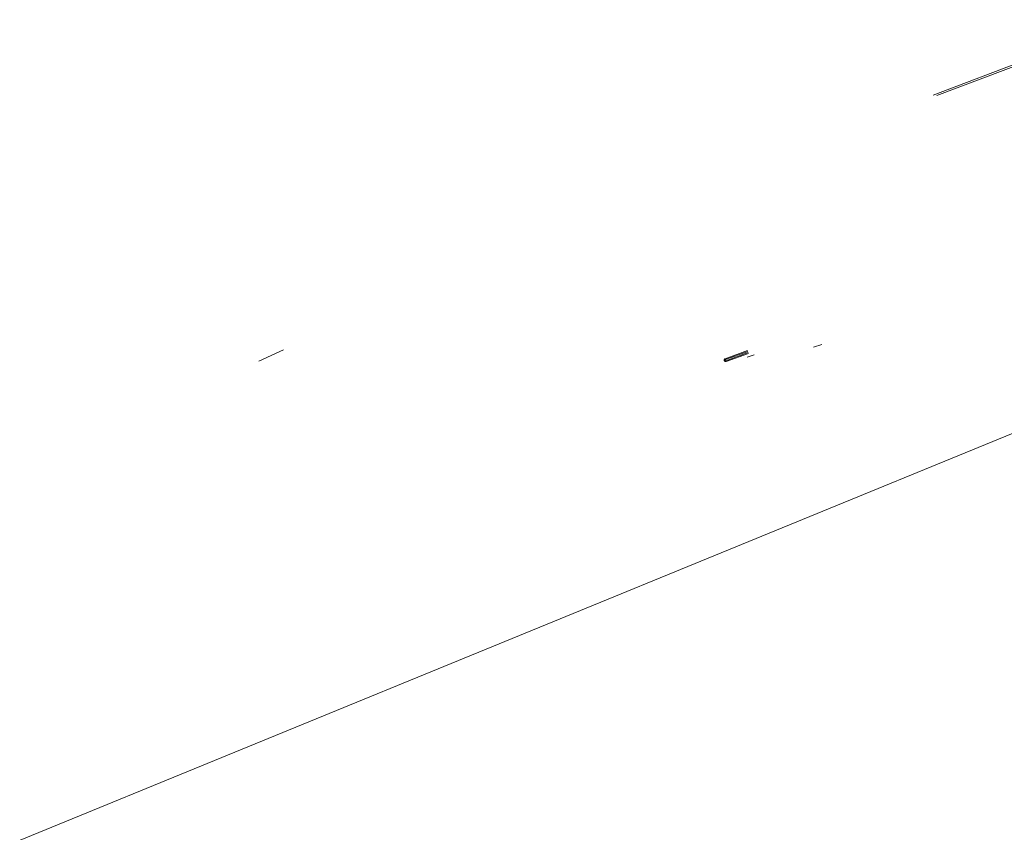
# Model space of a CAD drawing. Extents: x 140829 to 145054, y 448512 to 451778.
# Tile 42 of 152: x 142166 to 142761, y 449496 to 449987. Entities that reach past the tile are written whole.
import ezdxf

# ---------------------------------------------------------------- set-up
doc = ezdxf.new("R2010")
doc.units = 0
doc.header["$MEASUREMENT"] = 0
for name, color, linetype in [('geometrie2dBegroeidTerreindeel', 7, 'Continuous'), ('geometrie2dGrondvlak', 7, 'Continuous'), ('geometrie2dOnbegroeidTerreindeel', 7, 'Continuous'), ('geometrie2dOndersteunendWaterdeel', 7, 'Continuous'), ('geometrie2dWaterdeel', 7, 'Continuous')]:
    doc.layers.add(name, color=color, linetype=linetype)

msp = doc.modelspace()

# ---------------------------------------------------------------- linework, layer by layer
at = {"color": 3, "lineweight": 0}
msp.add_line((145029.3, 450663.94), (140951.76, 448993.63), dxfattribs=at)
at = {"layer": 'geometrie2dBegroeidTerreindeel', "linetype": 'Continuous', "lineweight": 0}
for p, q in [((142827.59, 449982.88), (142718.21, 449941.19)), ((142718.21, 449941.19), (142827.59, 449982.88)), ((142720.48, 449940.9), (142828.21, 449981.77)), ((142828.21, 449981.77), (142720.48, 449940.9)), ((142718.21, 449941.19), (142718.21, 449941.19)), ((142606.09, 449786.88), (142592.56, 449781.99)), ((142645.95, 449788.9), (142650.99, 449790.65))]:
    msp.add_line(p, q, dxfattribs=at)
at = {"layer": 'geometrie2dGrondvlak', "linetype": 'Continuous', "lineweight": 0}
for p in [(142605.89, 449782.98), (142610.16, 449784.33)]:
    msp.add_line(p, (142610.16, 449784.33), dxfattribs=at)
at = {"layer": 'geometrie2dOnbegroeidTerreindeel', "linetype": 'Continuous', "lineweight": 0}
for p, q in [((142650.99, 449790.65), (142645.95, 449788.9)), ((142592.01, 449781.26), (142592, 449781.1)), ((142592, 449781.1), (142592.02, 449780.95)), ((142592.04, 449781.42), (142592.01, 449781.26)), ((142592.02, 449780.95), (142592.1, 449780.74)), ((142592.1, 449781.56), (142592.04, 449781.42)), ((142592.2, 449781.7), (142592.1, 449781.56)), ((142592.1, 449780.74), (142592.18, 449780.59)), ((142592.18, 449780.59), (142592.29, 449780.47)), ((142592.37, 449781.87), (142592.2, 449781.7)), ((142592.29, 449780.47), (142592.41, 449780.38)), ((142592.56, 449781.99), (142592.37, 449781.87)), ((142592.41, 449780.38), (142592.51, 449780.31)), ((142593.21, 449780.27), (142606.71, 449785.16)), ((142610.16, 449784.33), (142605.89, 449782.98)), ((142592.51, 449780.31), (142592.63, 449780.27)), ((142592.63, 449780.27), (142592.78, 449780.24)), ((142592.78, 449780.24), (142592.94, 449780.23)), ((142592.94, 449780.23), (142593.09, 449780.24)), ((142593.09, 449780.24), (142593.21, 449780.27))]:
    msp.add_line(p, q, dxfattribs=at)
at = {"layer": 'geometrie2dOndersteunendWaterdeel', "linetype": 'Continuous', "lineweight": 0}
for p, q in [((142310.89, 449780.59), (142325.81, 449787.34)), ((142592.56, 449781.99), (142606.09, 449786.88)), ((142606.27, 449786.38), (142592.74, 449781.48)), ((142592, 449781.1), (142592.01, 449781.26)), ((142592.02, 449780.95), (142592, 449781.1)), ((142592.01, 449781.26), (142592.04, 449781.42)), ((142592.1, 449780.74), (142592.02, 449780.95)), ((142592.04, 449781.42), (142592.1, 449781.56)), ((142592.1, 449781.56), (142592.2, 449781.7)), ((142592.18, 449780.59), (142592.1, 449780.74)), ((142592.29, 449780.47), (142592.18, 449780.59)), ((142592.2, 449781.7), (142592.37, 449781.87)), ((142592.41, 449780.38), (142592.29, 449780.47)), ((142592.37, 449781.87), (142592.56, 449781.99)), ((142592.51, 449780.31), (142592.41, 449780.38)), ((142592.53, 449781.27), (142592.51, 449781.13)), ((142592.51, 449781.13), (142592.54, 449780.97)), ((142592.6, 449781.38), (142592.53, 449781.27)), ((142592.54, 449780.97), (142592.62, 449780.85)), ((142592.74, 449781.48), (142592.6, 449781.38)), ((142592.62, 449780.85), (142592.73, 449780.77)), ((142592.73, 449780.77), (142592.92, 449780.75)), ((142592.92, 449780.75), (142606.54, 449785.65)), ((142606.71, 449785.16), (142593.21, 449780.27)), ((142592.63, 449780.27), (142592.51, 449780.31)), ((142592.78, 449780.24), (142592.63, 449780.27)), ((142592.94, 449780.23), (142592.78, 449780.24)), ((142593.09, 449780.24), (142592.94, 449780.23)), ((142593.21, 449780.27), (142593.09, 449780.24))]:
    msp.add_line(p, q, dxfattribs=at)
at = {"layer": 'geometrie2dWaterdeel', "linetype": 'Continuous', "lineweight": 0}
for p, q in [((142325.81, 449787.34), (142310.89, 449780.59)), ((142592.74, 449781.48), (142606.27, 449786.38)), ((142592.51, 449781.13), (142592.53, 449781.27)), ((142592.54, 449780.97), (142592.51, 449781.13)), ((142592.53, 449781.27), (142592.6, 449781.38)), ((142592.62, 449780.85), (142592.54, 449780.97)), ((142592.6, 449781.38), (142592.74, 449781.48)), ((142592.73, 449780.77), (142592.62, 449780.85)), ((142592.92, 449780.75), (142592.73, 449780.77)), ((142606.54, 449785.65), (142592.92, 449780.75))]:
    msp.add_line(p, q, dxfattribs=at)

doc.saveas('drawing.dxf')
